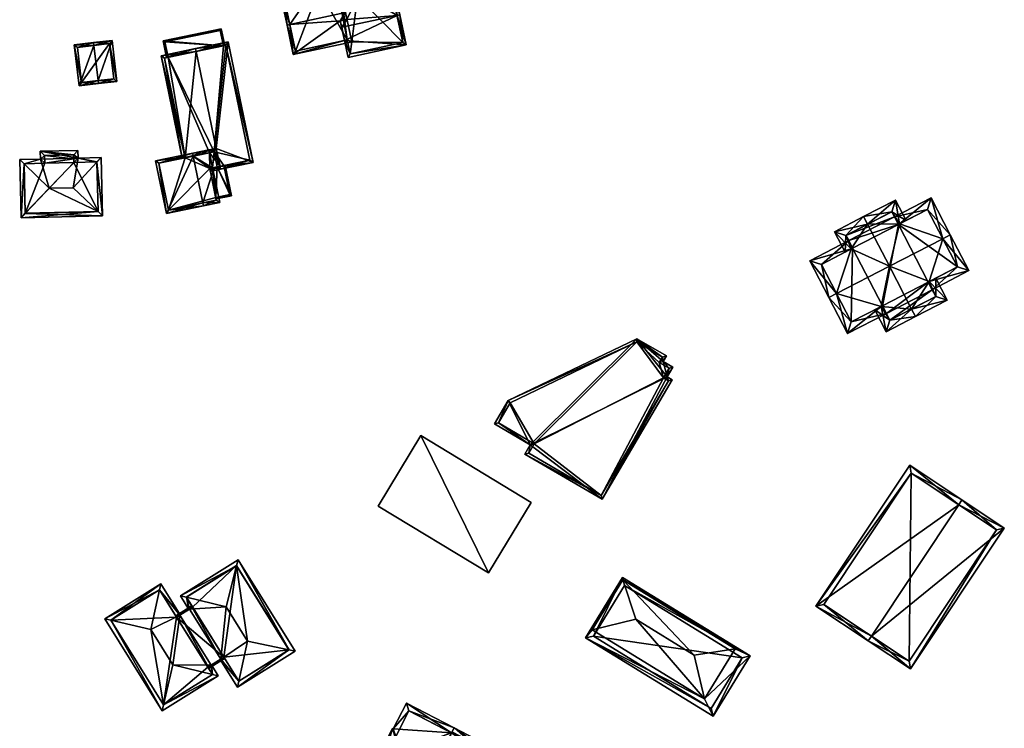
# Model space of a CAD drawing. Header units: inches. Extents: x 2528110 to 2532513, y 1151075 to 1152012.
# Tile 95 of 99: x 2532331 to 2532503, y 1151732 to 1151856. Entities that reach past the tile are written whole.
import ezdxf

# ---------------------------------------------------------------- set-up
doc = ezdxf.new("R2010")
doc.units = ezdxf.units.IN
doc.header["$MEASUREMENT"] = 0
doc.layers.add('Gebaeude Einzelhaus', color=10, linetype='Continuous')
doc.layers.add('Im Bau', color=10, linetype='Continuous')

msp = doc.modelspace()

# ---------------------------------------------------------------- meshes
at = {"layer": 'Gebaeude Einzelhaus'}
mesh = msp.add_polyface(dxfattribs=at)
corners = [(2532382.603, 1151861.795, 408.015), (2532386.394, 1151864.254, 406.718), (2532382.265, 1151863.365, 406.718), (2532386.991, 1151861.478, 409.01), (2532378.131, 1151855.255, 412.416), (2532376.495, 1151860.481, 408.015), (2532387.879, 1151857.353, 412.416), (2532377.643, 1151855.15, 412.416), (2532386.958, 1151855.922, 411.433), (2532388.132, 1151856.174, 411.433), (2532378.743, 1151850.035, 408.15), (2532387.7, 1151852.474, 408.557), (2532388.294, 1151852.091, 408.15), (2532388.189, 1151852.579, 408.557), (2532379.126, 1151850.629, 408.558), (2532386.01, 1151863.66, 407.122), (2532382.859, 1151862.981, 407.122), (2532386.421, 1151861.773, 408.68), (2532383.196, 1151861.411, 408.419), (2532377.089, 1151860.098, 408.418), (2532386.503, 1151861.373, 409.01), (2532386.421, 1151861.773, 406.522), (2532386.503, 1151861.373, 406.865), (2532386.991, 1151861.478, 406.865), (2532390.386, 1151860.85, 407.984), (2532390.001, 1151862.638, 406.444), (2532386.401, 1151861.863, 406.444), (2532387.204, 1151854.78, 412.416), (2532396.887, 1151856.864, 412.416), (2532396.268, 1151862.115, 407.984), (2532397.375, 1151856.969, 412.416), (2532387.7, 1151852.474, 410.544), (2532388.334, 1151849.525, 408.15), (2532398.506, 1151851.714, 408.15), (2532389.618, 1151862.044, 406.865), (2532388.718, 1151850.119, 408.547), (2532397.913, 1151852.098, 408.547), (2532388.189, 1151852.579, 410.544), (2532395.884, 1151861.521, 408.405), (2532390.003, 1151860.256, 408.405), (2532386.991, 1151861.478, 401.029), (2532386.503, 1151861.373, 401.029), (2532386.421, 1151861.773, 401.029), (2532386.01, 1151863.66, 401.029), (2532382.859, 1151862.981, 401.029), (2532383.196, 1151861.411, 401.029), (2532377.089, 1151860.098, 401.029), (2532379.126, 1151850.629, 401.029), (2532388.189, 1151852.579, 401.029), (2532388.294, 1151852.091, 401.029), (2532388.979, 1151852.238, 401.029), (2532388.718, 1151850.119, 401.029), (2532397.913, 1151852.098, 401.029), (2532395.884, 1151861.521, 401.029), (2532390.003, 1151860.256, 401.029), (2532389.618, 1151862.044, 401.029)]
mesh.append_faces([[corners[k] for k in face] for face in [(22, 21, 23), (23, 21, 34), (24, 34, 25), (25, 34, 26), (24, 39, 34), (30, 38, 29), (29, 38, 24), (24, 38, 39), (30, 28, 38), (33, 36, 30), (30, 36, 28), (37, 35, 31), (31, 35, 32), (32, 35, 33), (33, 35, 36), (34, 21, 26), (31, 28, 27), (31, 33, 28), (28, 33, 30), (31, 32, 33), (24, 28, 29), (29, 28, 30), (24, 9, 28), (28, 9, 27), (27, 9, 8), (21, 23, 26), (26, 23, 25), (25, 23, 24), (24, 23, 9), (21, 22, 23), (17, 3, 20), (0, 19, 5), (5, 19, 7), (7, 19, 4), (0, 18, 19), (2, 16, 0), (0, 16, 18), (17, 15, 3), (3, 15, 1), (1, 15, 2), (2, 15, 16), (10, 11, 12), (12, 11, 13), (7, 14, 10), (10, 14, 11), (7, 4, 14), (11, 12, 13), (8, 10, 11), (11, 10, 12), (8, 4, 10), (10, 4, 7), (9, 6, 8), (8, 6, 4), (4, 5, 7), (3, 0, 6), (6, 0, 4), (4, 0, 5), (3, 1, 0), (0, 1, 2)]], dxfattribs={"color": 13})
mesh.append_faces([[corners[k] for k in face] for face in [(52, 54, 53), (54, 40, 55), (49, 50, 51), (51, 50, 52), (52, 50, 54), (54, 50, 40), (34, 55, 23), (23, 55, 40), (34, 54, 55), (34, 39, 54), (39, 38, 54), (54, 38, 53), (38, 52, 53), (28, 36, 38), (38, 36, 52), (36, 35, 52), (52, 35, 51), (37, 12, 35), (35, 12, 51), (51, 12, 49), (37, 13, 12), (31, 13, 37), (31, 11, 13), (31, 8, 11), (31, 27, 8), (41, 45, 42), (42, 45, 43), (43, 45, 44), (45, 47, 46), (40, 48, 41), (41, 48, 45), (45, 48, 47), (40, 50, 48), (48, 50, 49), (13, 48, 12), (12, 48, 49), (11, 48, 13), (14, 47, 11), (11, 47, 48), (4, 19, 14), (14, 19, 47), (47, 19, 46), (19, 45, 46), (19, 18, 45), (18, 16, 45), (45, 16, 44), (16, 15, 44), (44, 15, 43), (21, 15, 17), (21, 43, 15), (21, 42, 43), (22, 17, 20), (41, 21, 22), (22, 21, 17), (41, 42, 21), (23, 20, 3), (23, 22, 20), (23, 40, 22), (22, 40, 41), (3, 9, 23), (3, 6, 9)]], dxfattribs={"color": 41})
mesh = msp.add_polyface(dxfattribs=at)
corners = [(2532366.513, 1151851.539, 410.228), (2532366.15, 1151854.525, 409.744), (2532355.973, 1151852.416, 409.744), (2532366.691, 1151851.576, 410.228), (2532366.758, 1151851.59, 410.228), (2532356.664, 1151849.498, 410.228), (2532356.58, 1151849.48, 410.228), (2532356.826, 1151849.531, 410.229), (2532365.956, 1151854.23, 409.784), (2532356.269, 1151852.223, 409.784), (2532366.513, 1151851.539, 401.641), (2532365.956, 1151854.23, 401.641), (2532356.269, 1151852.223, 401.641), (2532356.826, 1151849.531, 401.641)]
mesh.append_faces([[corners[k] for k in face] for face in [(8, 3, 0), (7, 5, 9), (2, 9, 6), (6, 9, 5), (1, 9, 2), (4, 8, 1), (1, 8, 9), (4, 3, 8), (0, 2, 7), (7, 2, 5), (5, 2, 6), (4, 1, 3), (3, 1, 0), (0, 1, 2)]], dxfattribs={"color": 13})
mesh.append_faces([[corners[k] for k in face] for face in [(10, 12, 11), (10, 13, 12), (12, 13, 9), (9, 13, 7), (9, 8, 12), (12, 8, 11), (11, 8, 10), (10, 8, 0)]], dxfattribs={"color": 41})
mesh = msp.add_polyface(dxfattribs=at)
corners = [(2532344.595, 1151845.443, 410.899), (2532347.873, 1151845.324, 409.666), (2532347.031, 1151852.485, 409.666), (2532344.653, 1151844.946, 410.899), (2532343.869, 1151851.61, 410.899), (2532343.811, 1151852.106, 410.899), (2532340.421, 1151851.709, 409.666), (2532341.263, 1151844.548, 409.666), (2532346.594, 1151851.93, 409.856), (2532347.318, 1151845.763, 409.856), (2532340.976, 1151851.271, 409.847), (2532341.701, 1151845.103, 409.847), (2532346.594, 1151851.93, 403.55), (2532347.318, 1151845.763, 403.55), (2532340.976, 1151851.271, 403.55), (2532341.701, 1151845.103, 403.55)]
mesh.append_faces([[corners[k] for k in face] for face in [(11, 0, 3), (3, 0, 9), (7, 11, 3), (10, 11, 6), (6, 11, 7), (4, 10, 5), (8, 4, 5), (5, 10, 6), (2, 8, 5), (9, 8, 1), (3, 9, 1), (1, 8, 2), (4, 7, 0), (0, 7, 3), (5, 6, 4), (4, 6, 7), (0, 2, 4), (4, 2, 5), (3, 1, 0), (0, 1, 2)]], dxfattribs={"color": 13})
mesh.append_faces([[corners[k] for k in face] for face in [(12, 15, 14), (13, 15, 12), (0, 15, 13), (11, 15, 0), (0, 13, 9), (14, 15, 10), (10, 15, 11), (12, 14, 4), (4, 14, 10), (8, 12, 4), (13, 12, 9), (9, 12, 8)]], dxfattribs={"color": 41})
mesh = msp.add_polyface(dxfattribs=at)
corners = [(2532365.271, 1151833.601, 412.246), (2532371.725, 1151831.129, 410.265), (2532367.354, 1151852.224, 410.265), (2532365.928, 1151830.438, 412.246), (2532366.029, 1151829.948, 412.246), (2532361.76, 1151850.554, 412.246), (2532361.658, 1151851.044, 412.246), (2532365.438, 1151830.337, 412.086), (2532364.125, 1151830.065, 411.657), (2532364.227, 1151829.575, 411.657), (2532364.883, 1151833.01, 412.086), (2532359.806, 1151831.958, 410.425), (2532364.061, 1151832.84, 411.817), (2532355.601, 1151849.789, 410.265), (2532359.316, 1151831.857, 410.265), (2532356.193, 1151849.4, 410.425), (2532371.134, 1151831.516, 410.435), (2532366.965, 1151851.633, 410.436), (2532366.564, 1151830.57, 409.555), (2532371.134, 1151831.516, 401.64), (2532366.564, 1151830.57, 401.64), (2532365.438, 1151830.336, 409.555), (2532366.965, 1151851.633, 401.641), (2532356.826, 1151849.531, 410.229), (2532356.193, 1151849.4, 401.641), (2532366.513, 1151851.539, 410.228), (2532366.513, 1151851.539, 401.641), (2532356.826, 1151849.531, 401.641), (2532359.806, 1151831.958, 401.64), (2532364.883, 1151833.01, 401.64), (2532365.438, 1151830.337, 401.64), (2532364.061, 1151832.84, 401.64)]
mesh.append_faces([[corners[k] for k in face] for face in [(1, 17, 2), (2, 17, 6), (6, 17, 5), (4, 16, 1), (1, 16, 17), (4, 3, 16), (4, 7, 3), (4, 9, 7), (7, 9, 8), (6, 15, 13), (13, 15, 14), (14, 15, 11), (6, 5, 15), (11, 13, 14), (11, 5, 13), (13, 5, 6), (10, 0, 12), (12, 0, 11), (11, 0, 5), (7, 3, 10), (10, 3, 0), (7, 4, 3), (7, 9, 4), (7, 8, 9), (0, 2, 5), (5, 2, 6), (4, 1, 3), (3, 1, 0), (0, 1, 2)]], dxfattribs={"color": 13})
mesh.append_faces([[corners[k] for k in face] for face in [(27, 28, 24), (27, 31, 28), (26, 29, 27), (27, 29, 31), (29, 20, 30), (29, 19, 20), (26, 22, 29), (29, 22, 19), (24, 28, 15), (15, 28, 11), (24, 23, 27), (25, 22, 26), (25, 17, 22), (23, 5, 25), (25, 5, 17), (24, 15, 23), (23, 15, 5), (17, 16, 22), (22, 16, 19), (18, 7, 21), (18, 3, 7), (18, 16, 3), (20, 19, 18), (18, 19, 16)]], dxfattribs={"color": 41})
mesh = msp.add_polyface(dxfattribs=at)
corners = [(2532331.645, 1151830.894, 411.207), (2532330.876, 1151831.649, 410.924), (2532331.116, 1151821.458, 410.924), (2532331.849, 1151822.228, 411.208), (2532336.016, 1151826.604, 412.82), (2532345.356, 1151821.794, 410.924), (2532344.589, 1151822.526, 411.207), (2532340.22, 1151826.703, 412.82), (2532344.385, 1151831.196, 411.207), (2532345.116, 1151831.985, 410.924), (2532341.099, 1151831.89, 410.924), (2532334.473, 1151833.08, 410.43), (2532341.068, 1151833.235, 410.43), (2532334.505, 1151831.735, 410.924), (2532331.645, 1151830.895, 411.207), (2532331.644, 1151830.916, 411.2), (2532331.849, 1151822.225, 411.207), (2532344.384, 1151831.218, 411.199), (2532340.366, 1151831.123, 411.199), (2532340.354, 1151831.775, 410.96), (2532340.335, 1151832.468, 410.705), (2532335.24, 1151832.348, 410.705), (2532335.273, 1151831.003, 411.199), (2532340.354, 1151831.775, 404.054), (2532340.335, 1151832.468, 404.054), (2532335.24, 1151832.348, 404.054), (2532335.273, 1151831.003, 404.054), (2532331.644, 1151830.916, 404.054), (2532331.849, 1151822.225, 404.054), (2532344.589, 1151822.526, 404.054), (2532344.384, 1151831.218, 404.054), (2532340.366, 1151831.123, 404.054)]
mesh.append_faces([[corners[k] for k in face] for face in [(9, 8, 17), (13, 15, 1), (13, 22, 15), (11, 21, 13), (13, 21, 22), (10, 20, 12), (12, 20, 11), (11, 20, 21), (10, 19, 20), (10, 18, 19), (9, 17, 10), (10, 17, 18), (5, 8, 9), (5, 6, 8), (2, 3, 16), (2, 16, 5), (5, 16, 6), (1, 15, 14), (14, 2, 1), (14, 3, 2), (4, 13, 0), (0, 13, 1), (8, 10, 7), (7, 10, 4), (4, 10, 13), (13, 10, 11), (11, 10, 12), (8, 9, 10), (6, 8, 7), (6, 5, 8), (8, 5, 9), (2, 6, 3), (3, 6, 4), (4, 6, 7), (2, 5, 6), (0, 3, 4), (0, 2, 3), (0, 1, 2)]], dxfattribs={"color": 13})
mesh.append_faces([[corners[k] for k in face] for face in [(29, 31, 30), (28, 31, 29), (26, 31, 28), (26, 28, 27), (23, 31, 26), (23, 26, 25), (23, 25, 24), (19, 31, 23), (19, 18, 31), (18, 17, 31), (31, 17, 30), (17, 8, 30), (8, 29, 30), (8, 6, 29), (6, 16, 29), (29, 16, 28), (16, 3, 28), (14, 28, 3), (14, 27, 28), (14, 15, 27), (15, 22, 27), (27, 22, 26), (22, 21, 26), (26, 21, 25), (21, 20, 25), (25, 20, 24), (20, 23, 24), (20, 19, 23)]], dxfattribs={"color": 41})
mesh = msp.add_polyface(dxfattribs=at)
corners = [(2532361.239, 1151832.255, 413.774), (2532354.629, 1151831.396, 411.214), (2532356.535, 1151822.198, 411.214), (2532361.138, 1151832.745, 413.774), (2532362.942, 1151824.036, 413.774), (2532363.044, 1151823.546, 413.774), (2532365.865, 1151824.13, 412.731), (2532364.716, 1151829.676, 412.731), (2532364.615, 1151830.166, 412.731), (2532364.062, 1151832.84, 412.731), (2532363.96, 1151833.33, 412.731), (2532355.22, 1151831.008, 411.407), (2532356.924, 1151822.789, 411.407), (2532365.274, 1151824.519, 412.912), (2532364.125, 1151830.065, 412.912), (2532364.061, 1151832.84, 412.731), (2532365.271, 1151833.601, 412.246), (2532365.928, 1151830.438, 412.246), (2532366.029, 1151829.948, 412.246), (2532365.438, 1151830.336, 412.427), (2532364.883, 1151833.01, 412.427), (2532359.806, 1151831.958, 410.425), (2532355.22, 1151831.008, 401.64), (2532364.061, 1151832.84, 411.817), (2532359.806, 1151831.958, 401.64), (2532356.924, 1151822.789, 401.64), (2532365.274, 1151824.519, 401.64), (2532364.125, 1151830.065, 411.657), (2532365.176, 1151824.992, 409.555), (2532365.176, 1151824.992, 401.64), (2532364.125, 1151830.065, 409.555), (2532364.615, 1151830.166, 409.555), (2532364.125, 1151830.065, 401.64), (2532364.062, 1151832.84, 401.64), (2532364.615, 1151830.166, 401.64), (2532365.438, 1151830.337, 412.086), (2532365.438, 1151830.336, 409.555), (2532364.883, 1151833.01, 412.086), (2532364.883, 1151833.01, 401.64), (2532365.438, 1151830.337, 401.64), (2532364.061, 1151832.84, 401.64)]
mesh.append_faces([[corners[k] for k in face] for face in [(17, 20, 16), (16, 20, 10), (10, 20, 15), (18, 19, 17), (17, 19, 20), (18, 7, 19), (19, 7, 8), (17, 8, 18), (18, 8, 7), (17, 15, 8), (17, 16, 15), (15, 16, 10), (7, 14, 8), (5, 13, 6), (6, 13, 7), (7, 13, 14), (5, 4, 13), (2, 12, 5), (5, 12, 4), (3, 11, 1), (1, 11, 2), (2, 11, 12), (3, 0, 11), (0, 3, 9), (9, 3, 10), (0, 9, 3), (3, 9, 10), (0, 8, 9), (4, 7, 0), (0, 7, 8), (4, 6, 7), (4, 5, 6), (0, 2, 4), (4, 2, 5), (3, 1, 0), (0, 1, 2)]], dxfattribs={"color": 13})
mesh.append_faces([[corners[k] for k in face] for face in [(38, 34, 40), (38, 39, 34), (20, 23, 15), (20, 37, 23), (20, 35, 37), (20, 19, 35), (8, 35, 19), (8, 31, 35), (35, 31, 36), (24, 25, 22), (25, 29, 26), (24, 32, 25), (25, 32, 29), (24, 33, 32), (32, 33, 34), (27, 8, 14), (27, 31, 8), (27, 30, 31), (27, 28, 30), (28, 26, 29), (27, 13, 28), (28, 13, 26), (27, 14, 13), (4, 26, 13), (4, 12, 26), (26, 12, 25), (12, 11, 25), (25, 11, 22), (22, 21, 24), (21, 0, 23), (23, 0, 9), (22, 11, 21), (21, 11, 0)]], dxfattribs={"color": 41})
mesh = msp.add_polyface(dxfattribs=at)
corners = [(2532365.176, 1151824.992, 409.555), (2532365.227, 1151824.748, 409.555), (2532367.91, 1151825.304, 409.555), (2532366.564, 1151830.57, 409.555), (2532366.808, 1151830.62, 409.555), (2532365.438, 1151830.336, 409.555), (2532364.615, 1151830.166, 409.555), (2532364.125, 1151830.065, 409.555), (2532367.615, 1151825.498, 409.555), (2532366.564, 1151830.57, 401.64), (2532367.615, 1151825.498, 401.64), (2532365.176, 1151824.992, 401.64), (2532365.438, 1151830.337, 401.64), (2532364.615, 1151830.166, 401.64), (2532364.125, 1151830.065, 401.64)]
mesh.append_faces([[corners[k] for k in face] for face in [(2, 8, 4), (4, 8, 3), (2, 1, 8), (8, 1, 0), (0, 6, 7), (0, 5, 6), (0, 2, 5), (5, 2, 3), (3, 2, 4), (0, 1, 2)]], dxfattribs={"color": 13})
mesh.append_faces([[corners[k] for k in face] for face in [(12, 11, 13), (13, 11, 14), (12, 10, 11), (12, 9, 10), (10, 8, 11), (11, 8, 0), (10, 9, 8), (8, 9, 3)]], dxfattribs={"color": 41})
mesh = msp.add_polyface(dxfattribs=at)
corners = [(2532490.512, 1151808.87, 405.87), (2532489.976, 1151810.281, 406.804), (2532489.821, 1151810.201, 406.804), (2532496.94, 1151812.201, 405.87), (2532492.353, 1151817.794, 410.279), (2532483.027, 1151812.962, 410.279), (2532493.684, 1151818.484, 410.279), (2532481.566, 1151805.924, 406.805), (2532473.785, 1151808.173, 410.279), (2532475.709, 1151801.199, 405.87), (2532472.454, 1151807.483, 410.279), (2532482.506, 1151804.721, 405.87), (2532481.816, 1151806.053, 406.805), (2532490.336, 1151824.943, 405.87), (2532484.784, 1151820.375, 406.78), (2532483.91, 1151821.613, 405.87), (2532484.6, 1151820.28, 406.78), (2532476.314, 1151815.987, 406.779), (2532475.902, 1151817.463, 405.87), (2532469.106, 1151813.941, 405.87), (2532476.591, 1151816.131, 406.779), (2532471.129, 1151813.3, 406.779), (2532476.35, 1151803.221, 406.805), (2532494.919, 1151812.843, 406.804), (2532489.695, 1151822.921, 406.779), (2532486.904, 1151805.48, 410.279), (2532487.594, 1151804.149, 410.279), (2532493.155, 1151807.03, 405.87), (2532491.154, 1151810.892, 405.87), (2532479.211, 1151820.326, 410.279), (2532484.083, 1151824.539, 405.87), (2532485.932, 1151820.97, 405.87), (2532478.521, 1151821.658, 410.279), (2532482.484, 1151801.501, 405.87), (2532480.483, 1151805.362, 405.87), (2532473.411, 1151819.01, 405.87), (2532475.26, 1151815.441, 405.87), (2532491.134, 1151807.671, 406.926), (2532489.821, 1151810.201, 406.927), (2532483.441, 1151822.518, 406.926), (2532484.6, 1151820.28, 406.926), (2532475.434, 1151818.369, 407.02), (2532476.591, 1151816.131, 407.018), (2532483.126, 1151803.524, 407.02), (2532481.816, 1151806.053, 407.02), (2532475.902, 1151817.463, 394.345), (2532476.591, 1151816.131, 394.345), (2532471.129, 1151813.3, 394.345), (2532476.35, 1151803.221, 394.345), (2532481.816, 1151806.053, 394.345), (2532482.506, 1151804.721, 394.345), (2532490.512, 1151808.87, 394.345), (2532489.821, 1151810.201, 394.345), (2532494.919, 1151812.843, 394.345), (2532489.695, 1151822.921, 394.345), (2532484.6, 1151820.28, 394.345), (2532483.91, 1151821.613, 394.345), (2532483.441, 1151822.518, 394.345), (2532475.434, 1151818.369, 394.345), (2532483.126, 1151803.524, 394.345), (2532491.134, 1151807.671, 394.345)]
mesh.append_faces([[corners[k] for k in face] for face in [(33, 43, 26), (26, 43, 25), (43, 7, 44), (33, 34, 43), (43, 34, 7), (32, 41, 35), (35, 41, 36), (36, 41, 17), (17, 41, 42), (32, 29, 41), (40, 39, 14), (14, 39, 31), (31, 39, 30), (30, 39, 32), (32, 39, 29), (37, 26, 25), (37, 27, 26), (37, 28, 27), (37, 1, 28), (37, 38, 1), (32, 35, 29), (29, 35, 17), (17, 35, 36), (5, 29, 17), (25, 33, 26), (5, 7, 25), (25, 7, 33), (33, 7, 34), (29, 30, 32), (29, 14, 30), (30, 14, 31), (29, 5, 14), (25, 1, 5), (25, 27, 1), (1, 27, 28), (25, 26, 27), (24, 6, 4), (24, 13, 6), (16, 15, 14), (14, 15, 24), (24, 15, 13), (3, 23, 6), (6, 23, 4), (3, 0, 23), (23, 0, 1), (1, 0, 2), (22, 10, 8), (22, 9, 10), (12, 11, 7), (7, 11, 22), (22, 11, 9), (19, 21, 10), (10, 21, 8), (19, 18, 21), (21, 18, 17), (17, 18, 20), (17, 19, 8), (8, 19, 10), (20, 18, 17), (17, 18, 19), (5, 17, 8), (4, 14, 5), (14, 15, 16), (4, 13, 14), (14, 13, 15), (4, 6, 13), (7, 11, 12), (7, 9, 11), (7, 8, 9), (9, 8, 10), (7, 5, 8), (4, 3, 6), (5, 1, 4), (4, 1, 3), (3, 1, 0), (0, 1, 2)]], dxfattribs={"color": 13})
mesh.append_faces([[corners[k] for k in face] for face in [(50, 51, 59), (59, 51, 60), (56, 58, 57), (56, 45, 58), (38, 2, 1), (37, 0, 38), (38, 0, 2), (37, 60, 0), (0, 60, 51), (37, 59, 60), (25, 43, 37), (37, 43, 59), (44, 11, 43), (43, 11, 59), (59, 11, 50), (44, 12, 11), (7, 12, 44), (42, 20, 17), (41, 18, 42), (42, 18, 20), (41, 58, 18), (18, 58, 45), (29, 39, 41), (41, 39, 58), (58, 39, 57), (40, 15, 39), (39, 15, 57), (57, 15, 56), (40, 16, 15), (14, 16, 40), (53, 55, 54), (55, 45, 56), (55, 46, 45), (46, 48, 47), (55, 49, 46), (46, 49, 48), (53, 52, 55), (55, 52, 49), (49, 52, 50), (50, 52, 51), (16, 55, 15), (15, 55, 56), (14, 55, 16), (24, 54, 14), (14, 54, 55), (24, 53, 54), (4, 23, 24), (24, 23, 53), (1, 53, 23), (1, 52, 53), (1, 2, 52), (0, 52, 2), (0, 51, 52), (12, 49, 11), (11, 49, 50), (7, 49, 12), (22, 48, 7), (7, 48, 49), (8, 21, 22), (22, 21, 48), (48, 21, 47), (17, 47, 21), (17, 46, 47), (17, 20, 46), (18, 46, 20), (18, 45, 46)]], dxfattribs={"color": 41})
mesh = msp.add_polyface(dxfattribs=at)
corners = [(2532438.835, 1151800.296, 410.009), (2532443.443, 1151796.308, 410.009), (2532444.004, 1151797.265, 410.009), (2532416.338, 1151789.448, 410.009), (2532420.209, 1151781.715, 410.009), (2532444.174, 1151793.62, 410.009), (2532413.954, 1151785.383, 410.009), (2532419.265, 1151780.105, 410.009), (2532432.773, 1151772.184, 410.009), (2532445.044, 1151793.11, 410.009), (2532445.16, 1151795.3, 410.009), (2532443.32, 1151797.086, 410.009), (2532438.813, 1151799.73, 410.009), (2532414.638, 1151785.561, 410.009), (2532416.691, 1151789.064, 410.009), (2532419.949, 1151780.284, 410.009), (2532420.893, 1151781.894, 410.009), (2532432.594, 1151772.868, 410.009), (2532444.36, 1151792.931, 410.009), (2532444.475, 1151795.123, 410.009), (2532443.489, 1151793.441, 410.009), (2532442.759, 1151796.129, 410.009), (2532443.489, 1151793.441, 395.95), (2532444.36, 1151792.931, 395.95), (2532444.475, 1151795.123, 395.95), (2532442.759, 1151796.129, 395.95), (2532443.32, 1151797.086, 395.95), (2532438.813, 1151799.73, 395.95), (2532416.691, 1151789.064, 395.95), (2532414.638, 1151785.561, 395.95), (2532420.893, 1151781.894, 395.95), (2532419.949, 1151780.284, 395.95), (2532432.594, 1151772.868, 395.95)]
mesh.append_faces([[corners[k] for k in face] for face in [(21, 11, 1), (19, 21, 1), (10, 19, 1), (20, 19, 5), (18, 20, 5), (5, 19, 10), (9, 18, 5), (8, 17, 18), (8, 18, 9), (15, 17, 7), (7, 17, 8), (16, 15, 4), (13, 16, 4), (4, 15, 7), (6, 13, 4), (14, 13, 3), (12, 14, 3), (3, 13, 6), (11, 12, 0), (0, 12, 3), (1, 11, 2), (2, 11, 0), (10, 1, 5), (9, 5, 8), (8, 5, 4), (7, 8, 4), (6, 4, 3), (5, 1, 0), (4, 5, 0), (3, 4, 0), (0, 1, 2)]], dxfattribs={"color": 13})
mesh.append_faces([[corners[k] for k in face] for face in [(30, 32, 31), (28, 30, 29), (27, 30, 28), (25, 27, 26), (22, 32, 30), (22, 30, 27), (22, 27, 25), (22, 25, 24), (23, 32, 22), (18, 32, 23), (17, 32, 18), (31, 32, 15), (15, 32, 17), (30, 31, 16), (16, 31, 15), (29, 30, 13), (13, 30, 16), (28, 29, 14), (14, 29, 13), (27, 28, 12), (12, 28, 14), (26, 27, 11), (11, 27, 12), (25, 26, 21), (21, 26, 11), (24, 25, 19), (19, 25, 21), (22, 24, 20), (20, 24, 19), (23, 22, 18), (18, 22, 20)]], dxfattribs={"color": 41})
mesh = msp.add_polyface(dxfattribs=at)
corners = [(2532495.17, 1151771.237, 409.915), (2532486.578, 1151778.154, 405.158), (2532470.185, 1151753.514, 405.158), (2532495.724, 1151772.069, 409.915), (2532479.887, 1151748.261, 409.914), (2532479.333, 1151747.429, 409.914), (2532486.739, 1151742.501, 405.379), (2532503.13, 1151767.143, 405.379), (2532486.856, 1151776.768, 405.591), (2532501.744, 1151766.864, 405.889), (2532471.571, 1151753.793, 405.591), (2532486.46, 1151743.888, 405.889), (2532501.744, 1151766.864, 392.662), (2532486.856, 1151776.768, 392.662), (2532471.571, 1151753.793, 392.662), (2532486.46, 1151743.888, 392.662)]
mesh.append_faces([[corners[k] for k in face] for face in [(6, 11, 9), (6, 9, 7), (4, 11, 5), (10, 4, 5), (5, 11, 6), (8, 10, 2), (2, 10, 5), (1, 8, 2), (0, 8, 3), (9, 0, 3), (7, 9, 3), (3, 8, 1), (4, 7, 0), (0, 7, 3), (5, 6, 4), (4, 6, 7), (0, 2, 4), (4, 2, 5), (3, 1, 0), (0, 1, 2)]], dxfattribs={"color": 13})
mesh.append_faces([[corners[k] for k in face] for face in [(13, 15, 14), (12, 15, 13), (9, 15, 12), (11, 15, 9), (14, 15, 4), (4, 15, 11), (10, 14, 4), (13, 14, 8), (8, 14, 10), (12, 13, 0), (0, 13, 8), (9, 12, 0)]], dxfattribs={"color": 41})
mesh = msp.add_polyface(dxfattribs=at)
corners = [(2532368.808, 1151760.56, 411.907), (2532370.751, 1151747.383, 414.388), (2532377.989, 1151745.859, 411.907), (2532367.001, 1151753.388, 414.388), (2532369.073, 1151761.61, 411.544), (2532379.049, 1151745.636, 411.544), (2532368.968, 1151739.339, 411.544), (2532369.199, 1151740.383, 411.913), (2532358.991, 1151755.313, 411.544), (2532360.032, 1151755.063, 411.914), (2532365.961, 1151744.154, 411.544), (2532366.044, 1151744.205, 411.592), (2532360.563, 1151752.981, 411.592), (2532360.48, 1151752.929, 411.544), (2532378.015, 1151745.875, 411.893), (2532368.834, 1151760.576, 411.893), (2532369.206, 1151740.373, 411.907), (2532360.025, 1151755.074, 411.907), (2532368.834, 1151760.576, 399.166), (2532378.015, 1151745.875, 399.166), (2532360.025, 1151755.074, 399.166), (2532366.596, 1151744.551, 411.592), (2532369.206, 1151740.373, 399.166), (2532361.116, 1151753.327, 411.592), (2532361.116, 1151753.327, 399.166), (2532366.597, 1151744.551, 399.166)]
mesh.append_faces([[corners[k] for k in face] for face in [(6, 7, 16), (8, 17, 9), (11, 7, 10), (10, 7, 6), (8, 9, 13), (13, 9, 12), (12, 9, 11), (11, 9, 7), (0, 4, 15), (4, 0, 8), (8, 0, 17), (5, 2, 14), (6, 2, 5), (6, 16, 2), (5, 14, 4), (4, 14, 15), (12, 9, 13), (13, 9, 8), (11, 3, 12), (12, 3, 9), (11, 1, 3), (11, 7, 1), (11, 10, 7), (7, 10, 6), (0, 9, 3), (4, 8, 0), (0, 8, 9), (7, 2, 1), (7, 6, 2), (2, 6, 5), (0, 2, 4), (4, 2, 5), (3, 1, 0), (0, 1, 2)]], dxfattribs={"color": 13})
mesh.append_faces([[corners[k] for k in face] for face in [(18, 24, 20), (19, 25, 18), (18, 25, 24), (19, 22, 25), (2, 22, 19), (2, 16, 22), (14, 2, 19), (16, 7, 22), (22, 21, 25), (23, 20, 24), (21, 9, 23), (23, 9, 20), (22, 7, 21), (21, 7, 9), (9, 17, 20), (17, 0, 20), (20, 0, 18), (0, 15, 18), (15, 14, 18), (18, 14, 19)]], dxfattribs={"color": 41})
mesh = msp.add_polyface(dxfattribs=at)
corners = [(2532450.684, 1151737.278, 407.507), (2532429.868, 1151747.919, 407.507), (2532452.169, 1151734.223, 407.507), (2532431.046, 1151749.339, 407.507), (2532436.359, 1151758.487, 407.507), (2532458.659, 1151744.791, 407.507), (2532456.05, 1151746.014, 407.507), (2532436.411, 1151758.075, 407.507), (2532448.888, 1151744.936, 409.718), (2532436.411, 1151758.075, 407.536), (2532438.688, 1151751.2, 409.718), (2532456.05, 1151746.014, 407.536), (2532450.684, 1151737.278, 407.536), (2532431.046, 1151749.339, 407.536), (2532451.84, 1151735.598, 407.507), (2532431.244, 1151748.248, 407.507), (2532457.284, 1151744.462, 407.507), (2532436.688, 1151757.112, 407.507), (2532436.688, 1151757.112, 393.801), (2532457.284, 1151744.462, 393.801), (2532431.244, 1151748.248, 393.801), (2532451.84, 1151735.598, 393.801)]
mesh.append_faces([[corners[k] for k in face] for face in [(17, 15, 4), (16, 17, 5), (5, 17, 4), (2, 14, 16), (2, 16, 5), (15, 14, 1), (4, 15, 1), (1, 14, 2), (13, 12, 10), (10, 12, 8), (9, 13, 10), (12, 11, 8), (11, 9, 8), (8, 9, 10), (4, 3, 7), (6, 4, 7), (0, 5, 6), (6, 5, 4), (0, 2, 5), (3, 1, 0), (1, 3, 4), (0, 1, 2)]], dxfattribs={"color": 13})
mesh.append_faces([[corners[k] for k in face] for face in [(19, 21, 20), (19, 20, 18), (16, 21, 19), (14, 21, 16), (20, 21, 15), (15, 21, 14), (18, 20, 17), (17, 20, 15), (19, 18, 16), (16, 18, 17), (0, 6, 12), (12, 6, 11), (3, 0, 13), (13, 0, 12), (7, 3, 9), (9, 3, 13), (6, 7, 11), (11, 7, 9)]], dxfattribs={"color": 41})
mesh = msp.add_polyface(dxfattribs=at)
corners = [(2532358.875, 1151751.927, 411.592), (2532353.804, 1151749.419, 414.388), (2532357.683, 1151743.209, 414.388), (2532355.342, 1151756.35, 411.917), (2532364.356, 1151743.151, 411.592), (2532364.586, 1151741.55, 411.916), (2532364.438, 1151743.202, 411.544), (2532365.626, 1151741.3, 411.544), (2532358.957, 1151751.978, 411.544), (2532355.574, 1151757.395, 411.544), (2532356.058, 1151736.209, 411.91), (2532355.819, 1151735.175, 411.544), (2532346.801, 1151751.031, 411.909), (2532345.768, 1151751.27, 411.544), (2532364.593, 1151741.539, 411.91), (2532355.335, 1151756.361, 411.91), (2532364.593, 1151741.539, 399.166), (2532358.321, 1151751.58, 411.592), (2532355.335, 1151756.361, 399.166), (2532363.802, 1151742.805, 411.592), (2532363.802, 1151742.805, 399.166), (2532358.321, 1151751.58, 399.166), (2532346.801, 1151751.031, 399.166), (2532356.058, 1151736.209, 399.166)]
mesh.append_faces([[corners[k] for k in face] for face in [(13, 12, 11), (11, 12, 10), (9, 3, 15), (12, 13, 15), (15, 13, 9), (14, 5, 7), (10, 7, 11), (10, 14, 7), (0, 3, 8), (8, 3, 9), (7, 5, 6), (6, 5, 4), (4, 5, 0), (0, 5, 3), (12, 10, 1), (1, 10, 2), (13, 11, 12), (12, 11, 10), (3, 12, 1), (3, 9, 12), (12, 9, 13), (10, 5, 2), (10, 7, 5), (10, 11, 7), (3, 8, 9), (3, 0, 8), (4, 5, 6), (6, 5, 7), (0, 2, 4), (4, 2, 5), (3, 1, 0), (0, 1, 2)]], dxfattribs={"color": 13})
mesh.append_faces([[corners[k] for k in face] for face in [(21, 22, 18), (16, 23, 20), (20, 23, 21), (21, 23, 22), (14, 10, 16), (16, 10, 23), (10, 12, 23), (23, 12, 22), (12, 18, 22), (12, 15, 18), (15, 3, 18), (18, 17, 21), (19, 16, 20), (17, 5, 19), (19, 5, 16), (18, 3, 17), (17, 3, 5), (5, 14, 16)]], dxfattribs={"color": 41})
mesh = msp.add_polyface(dxfattribs=at)
corners = [(2532363.935, 1151742.593, 411.592), (2532366.729, 1151744.338, 411.592), (2532366.596, 1151744.551, 411.592), (2532358.321, 1151751.58, 411.592), (2532361.116, 1151753.327, 411.592), (2532363.802, 1151742.805, 411.592), (2532358.188, 1151751.793, 411.592), (2532360.984, 1151753.539, 411.592), (2532360.563, 1151752.981, 411.592), (2532358.875, 1151751.927, 411.592), (2532366.044, 1151744.205, 411.592), (2532364.356, 1151743.151, 411.592), (2532361.116, 1151753.327, 399.166), (2532358.321, 1151751.58, 399.166), (2532366.597, 1151744.551, 399.166), (2532363.802, 1151742.805, 399.166)]
mesh.append_faces([[corners[k] for k in face] for face in [(11, 0, 5), (10, 1, 11), (11, 1, 0), (10, 2, 1), (6, 9, 3), (6, 7, 9), (9, 7, 8), (8, 7, 4), (3, 4, 6), (6, 4, 7), (0, 2, 5), (5, 2, 3), (3, 2, 4), (0, 1, 2)]], dxfattribs={"color": 13})
mesh.append_faces([[corners[k] for k in face] for face in [(15, 13, 14), (14, 13, 12), (14, 11, 15), (15, 11, 5), (14, 10, 11), (14, 2, 10), (9, 13, 3), (4, 12, 8), (8, 12, 9), (9, 12, 13)]], dxfattribs={"color": 41})
mesh = msp.add_polyface(dxfattribs=at)
corners = [(2532393.418, 1151726.634, 408.94), (2532396.091, 1151732.109, 408.868), (2532393.28, 1151726.705, 408.868), (2532396.229, 1151732.038, 408.94), (2532399.504, 1151718.024, 413.348), (2532390.726, 1151721.464, 408.94), (2532406.408, 1151731.295, 413.348), (2532399.043, 1151717.138, 413.348), (2532398.555, 1151736.509, 408.94), (2532406.87, 1151732.183, 413.348), (2532412.623, 1151727.143, 409.463), (2532414.348, 1151728.293, 408.94), (2532413.976, 1151727.579, 408.94), (2532403.728, 1151724.279, 412.898), (2532406.482, 1151715.34, 409.462), (2532406.52, 1151713.246, 408.94), (2532406.901, 1151713.98, 408.94), (2532394.63, 1151727.134, 409.337), (2532396.518, 1151730.761, 409.338), (2532392.075, 1151721.889, 409.41), (2532394.768, 1151727.061, 409.411), (2532406.095, 1151714.595, 409.462), (2532412.999, 1151727.866, 409.463), (2532398.981, 1151735.16, 409.411), (2532396.655, 1151730.69, 409.41), (2532410.443, 1151720.786, 412.898), (2532409.556, 1151721.247, 412.898), (2532412.999, 1151727.866, 409.042), (2532406.499, 1151731.47, 408.94), (2532406.408, 1151731.295, 409.042), (2532406.095, 1151714.595, 409.03), (2532399.504, 1151718.024, 409.03), (2532399.424, 1151717.87, 408.94), (2532398.981, 1151735.16, 395.632), (2532396.655, 1151730.69, 395.632), (2532396.518, 1151730.761, 395.632), (2532394.63, 1151727.134, 395.632), (2532394.768, 1151727.061, 395.632), (2532392.075, 1151721.889, 395.632), (2532406.095, 1151714.595, 395.632), (2532412.999, 1151727.866, 395.632)]
mesh.append_faces([[corners[k] for k in face] for face in [(32, 30, 16), (32, 31, 30), (12, 27, 28), (28, 27, 29), (14, 16, 30), (14, 25, 16), (14, 26, 25), (12, 10, 27), (12, 25, 10), (10, 25, 26), (32, 16, 31), (16, 30, 31), (16, 14, 30), (14, 26, 13), (16, 25, 14), (14, 25, 26), (26, 10, 13), (27, 28, 29), (10, 12, 27), (27, 12, 28), (26, 25, 10), (10, 25, 12), (24, 18, 3), (18, 1, 3), (9, 23, 8), (8, 23, 3), (3, 23, 24), (9, 6, 23), (12, 22, 11), (11, 22, 9), (9, 22, 6), (12, 10, 22), (16, 14, 12), (12, 14, 10), (7, 21, 15), (15, 21, 16), (16, 21, 14), (7, 4, 21), (17, 20, 0), (20, 19, 0), (0, 19, 5), (5, 19, 7), (7, 19, 4), (17, 1, 18), (17, 2, 1), (17, 0, 2), (12, 10, 14), (14, 16, 12), (14, 15, 16), (14, 7, 15), (13, 4, 14), (14, 4, 7), (10, 6, 13), (13, 6, 4), (10, 9, 6), (11, 10, 12), (10, 11, 9), (3, 6, 8), (8, 6, 9), (4, 5, 7), (3, 0, 6), (6, 0, 4), (4, 0, 5), (3, 1, 0), (0, 1, 2)]], dxfattribs={"color": 13})
mesh.append_faces([[corners[k] for k in face] for face in [(10, 26, 14), (37, 39, 38), (37, 40, 39), (37, 34, 40), (40, 34, 33), (37, 36, 34), (34, 36, 35), (6, 27, 23), (23, 27, 33), (33, 27, 40), (6, 22, 27), (10, 27, 22), (14, 40, 10), (10, 40, 27), (14, 39, 40), (14, 30, 39), (14, 21, 30), (19, 30, 4), (4, 30, 21), (19, 38, 30), (30, 38, 39), (19, 37, 38), (19, 20, 37), (20, 17, 37), (37, 17, 36), (17, 35, 36), (17, 18, 35), (18, 34, 35), (18, 24, 34), (24, 33, 34), (24, 23, 33)]], dxfattribs={"color": 41})
at = {"layer": 'Im Bau'}
mesh = msp.add_polyface(dxfattribs=at)
corners = [(2532401.058, 1151783.324, 400.679), (2532412.882, 1151759.313, 400.679), (2532420.349, 1151771.651, 400.679), (2532393.591, 1151770.986, 400.679), (2532401.058, 1151783.324, 396.783), (2532420.349, 1151771.651, 396.783), (2532393.591, 1151770.986, 396.783), (2532412.882, 1151759.313, 396.783)]
mesh.append_faces([[corners[k] for k in face] for face in [(3, 1, 0), (0, 1, 2)]], dxfattribs={"color": 13})
mesh.append_faces([[corners[k] for k in face] for face in [(4, 7, 6), (4, 5, 7), (2, 1, 5), (5, 1, 7), (1, 3, 7), (7, 3, 6), (3, 0, 6), (6, 0, 4), (0, 2, 4), (4, 2, 5)]], dxfattribs={"color": 41})

doc.saveas('drawing.dxf')
